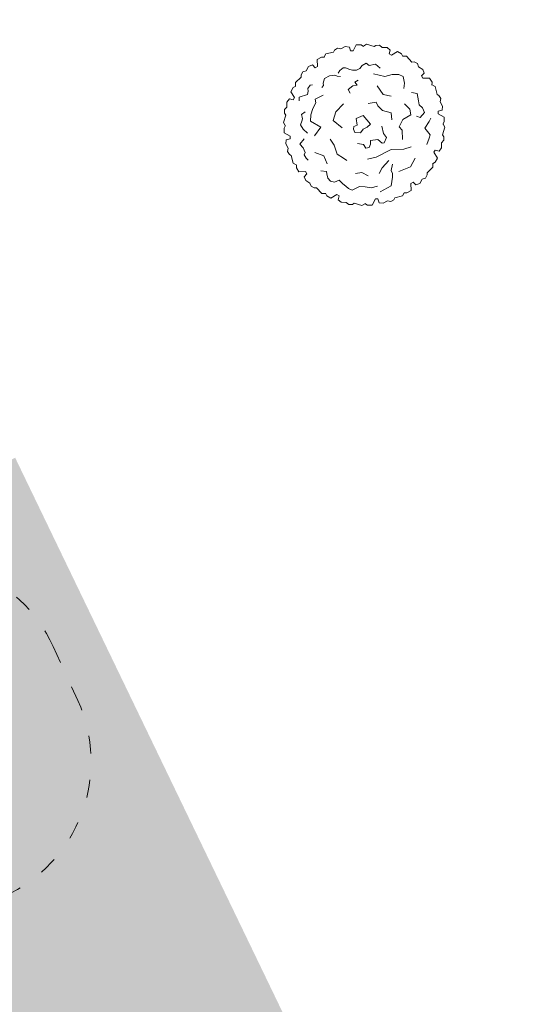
# Model space of a CAD drawing. Header units: millimetres. Extents: x 3267 to 3416, y 1494 to 1704.
# Tile 61 of 256: x 3329.33 to 3332.67, y 1622.07 to 1628.74. Entities that reach past the tile are written whole.
import ezdxf

# ---------------------------------------------------------------- set-up
doc = ezdxf.new("R2010")
doc.units = ezdxf.units.MM
doc.linetypes.add('ACAD_ISO03W100', pattern=[30, 12, -18])
doc.layers.get('0').update_dxf_attribs({"lineweight": 5})
for name, color, linetype, lineweight in [('1_strefa', 7, 'ACAD_ISO03W100', 13), ('1_trawa', 94, 'Continuous', 13), ('drzewa', 96, 'Continuous', 13)]:
    doc.layers.add(name, color=color, linetype=linetype, lineweight=lineweight)
picture_1 = doc.add_image_def('image1.jpg', size_in_pixel=(9921, 7015))

msp = doc.modelspace()

# ---------------------------------------------------------------- hatches: boundary and pattern name
at = {"layer": '1_trawa'}
h = msp.add_hatch(dxfattribs=at)
h.set_pattern_fill('GRASS', color=256, scale=0.02)
h.paths.add_polyline_path([(3334.497, 1628.9652), (3339.0975, 1619.4213), (3348.9953, 1624.3562), (3346.994, 1628.7124), (3349.3865, 1629.9737), (3347.1512, 1634.4877)])
h.paths.add_polyline_path([(3321.0102, 1612.4815), (3332.9325, 1618.2285), (3329.2955, 1625.7736), (3317.3732, 1620.0266)])
h.paths.add_polyline_path([(3364.3966, 1640.3923), (3362.9801, 1643.7026), (3354.9045, 1640.1453), (3358.8282, 1631.2377), (3364.4592, 1633.7181), (3363.2067, 1636.6064), (3362.064, 1639.3526)])
h.paths.add_polyline_path([(3329.5269, 1638.0159), (3330.259, 1638.3334), (3326.1318, 1647.8675), (3310.174, 1640.9595), (3309.0511, 1640.4276), (3314.9073, 1627.2944), (3331.8101, 1634.8316), (3331.4478, 1635.579), (3330.2543, 1638.3314), (3329.5269, 1638.0159), (3330.7204, 1635.2636), (3323.8395, 1632.2798), (3322.6459, 1635.0686)])
h.paths.add_polyline_path([(3333.9168, 1643.3717), (3332.2997, 1647.1008), (3342.8733, 1651.6858), (3346.6663, 1648.736), (3348.1226, 1645.1719), (3343.0771, 1642.984), (3341.0397, 1642.0803), (3340.2172, 1643.9238), (3338.841, 1643.327), (3338.0453, 1645.162)])

# ---------------------------------------------------------------- linework, layer by layer
at = {"color": 251, "linetype": 'Continuous', "lineweight": 5, "true_color": 0x636466}
for p, q in [((3331.1265, 1628.0944), (3331.1108, 1628.0427)), ((3331.1108, 1628.0427), (3331.1228, 1628.0228)), ((3331.1251, 1628.023), (3331.1148, 1628.0058)), ((3331.1148, 1628.0058), (3331.1149, 1627.9735)), ((3331.1149, 1627.9735), (3331.1557, 1627.9516))]:
    msp.add_line(p, q, dxfattribs=at)
at = {"layer": '1_strefa', "color": 0, "ltscale": 0.01}
msp.add_lwpolyline([(3329.5526, 1624.496), (3329.7191, 1624.1302, -0.414214), (3329.2231, 1622.8058), (3325.7668, 1621.2329, -0.414214), (3324.4424, 1621.7289), (3324.2759, 1622.0946, -0.414214), (3324.7719, 1623.419), (3328.2282, 1624.992, -0.414214)], format="xyb", close=True, dxfattribs=at)
at = {"layer": 'drzewa', "color": 251, "linetype": 'Continuous', "lineweight": 5, "true_color": 0x636466}
for p, q in [((3331.5294, 1628.5579), (3331.4999, 1628.5417)), ((3331.5567, 1628.554), (3331.5294, 1628.5579)), ((3331.564, 1628.5285), (3331.5567, 1628.554)), ((3331.6034, 1628.5694), (3331.5815, 1628.5285)), ((3331.6357, 1628.5695), (3331.6034, 1628.5694)), ((3331.653, 1628.5592), (3331.6357, 1628.5695)), ((3331.6726, 1628.5735), (3331.6527, 1628.5615)), ((3331.7243, 1628.5578), (3331.6726, 1628.5735)), ((3331.7368, 1628.5656), (3331.7243, 1628.5578)), ((3331.7612, 1628.5666), (3331.7368, 1628.5656)), ((3331.7782, 1628.5514), (3331.7612, 1628.5666)), ((3331.8119, 1628.5506), (3331.7782, 1628.5514)), ((3331.3674, 1628.4861), (3331.3395, 1628.4699)), ((3331.3875, 1628.4858), (3331.3674, 1628.4861)), ((3331.3974, 1628.5081), (3331.3861, 1628.4877)), ((3331.45, 1628.5203), (3331.3974, 1628.5081)), ((3331.457, 1628.5333), (3331.45, 1628.5203)), ((3331.4776, 1628.5464), (3331.457, 1628.5333)), ((3331.4999, 1628.5417), (3331.4776, 1628.5464)), ((3331.5815, 1628.5285), (3331.564, 1628.5285)), ((3331.8336, 1628.5336), (3331.8119, 1628.5506)), ((3331.8271, 1628.5079), (3331.8336, 1628.5336)), ((3331.8423, 1628.4991), (3331.8271, 1628.5079)), ((3331.8817, 1628.5236), (3331.8423, 1628.4991)), ((3331.9097, 1628.5075), (3331.8817, 1628.5236)), ((3331.9195, 1628.49), (3331.9097, 1628.5075)), ((3331.9437, 1628.4925), (3331.9204, 1628.4921)), ((3331.9806, 1628.4531), (3331.9437, 1628.4925)), ((3331.2812, 1628.423), (3331.2637, 1628.3941)), ((3331.3068, 1628.4333), (3331.2812, 1628.423)), ((3331.3258, 1628.4148), (3331.3068, 1628.4333)), ((3331.341, 1628.4236), (3331.3258, 1628.4148)), ((3331.3395, 1628.4699), (3331.341, 1628.4236)), ((3331.643, 1628.4293), (3331.6266, 1628.4096)), ((3331.6716, 1628.4446), (3331.643, 1628.4293)), ((3331.6716, 1628.4446), (3331.6716, 1628.4446)), ((3331.69, 1628.4293), (3331.6716, 1628.4446)), ((3331.733, 1628.4381), (3331.69, 1628.4293)), ((3331.7657, 1628.4118), (3331.733, 1628.4381)), ((3331.9953, 1628.4535), (3331.9806, 1628.4531)), ((3332.017, 1628.4423), (3331.9953, 1628.4535)), ((3332.0241, 1628.4206), (3332.017, 1628.4423)), ((3332.0529, 1628.4031), (3332.0241, 1628.4206)), ((3331.242, 1628.3871), (3331.2307, 1628.3654)), ((3331.2307, 1628.3654), (3331.2312, 1628.3507)), ((3331.2637, 1628.3941), (3331.242, 1628.3871)), ((3331.4221, 1628.3592), (3331.3893, 1628.3416)), ((3331.4589, 1628.3635), (3331.4221, 1628.3592)), ((3331.4732, 1628.357), (3331.4589, 1628.3635)), ((3331.4977, 1628.3548), (3331.4732, 1628.357)), ((3331.4916, 1628.3964), (3331.4814, 1628.3767)), ((3331.5141, 1628.4139), (3331.4916, 1628.3964)), ((3331.5305, 1628.4139), (3331.5141, 1628.4139)), ((3331.5591, 1628.403), (3331.5305, 1628.4139)), ((3331.5775, 1628.3986), (3331.5591, 1628.403)), ((3331.6061, 1628.3986), (3331.5775, 1628.3986)), ((3331.6266, 1628.4096), (3331.6061, 1628.3986)), ((3331.7964, 1628.3548), (3331.7207, 1628.3723)), ((3331.8475, 1628.3679), (3331.7964, 1628.3548)), ((3331.8905, 1628.3679), (3331.8475, 1628.3679)), ((3331.9211, 1628.3548), (3331.8905, 1628.3679)), ((3331.9293, 1628.3109), (3331.9211, 1628.3548)), ((3332.0447, 1628.3585), (3332.0632, 1628.3775)), ((3332.0535, 1628.3433), (3332.0447, 1628.3585)), ((3332.0632, 1628.3775), (3332.0529, 1628.4031)), ((3331.1943, 1628.2896), (3331.1767, 1628.2798)), ((3331.2312, 1628.3507), (3331.1918, 1628.3138)), ((3331.1918, 1628.3138), (3331.1922, 1628.2905)), ((3331.2911, 1628.2956), (3331.2748, 1628.2737)), ((3331.3075, 1628.2978), (3331.2911, 1628.2956)), ((3331.3812, 1628.2934), (3331.3709, 1628.2803)), ((3331.3893, 1628.3416), (3331.3791, 1628.3109)), ((3331.3791, 1628.3109), (3331.3812, 1628.2934)), ((3331.5796, 1628.2912), (3331.5489, 1628.2671)), ((3331.6103, 1628.2956), (3331.5796, 1628.2912)), ((3331.6164, 1628.3307), (3331.5939, 1628.3175)), ((3331.5939, 1628.3175), (3331.6103, 1628.2956)), ((3331.7452, 1628.2912), (3331.7862, 1628.2342)), ((3331.9253, 1628.2737), (3331.9293, 1628.3109)), ((3332.0999, 1628.3448), (3332.0535, 1628.3433)), ((3332.1161, 1628.3169), (3332.0999, 1628.3448)), ((3332.1157, 1628.2968), (3332.1161, 1628.3169)), ((3332.138, 1628.2868), (3332.1176, 1628.2981)), ((3332.1502, 1628.2342), (3332.138, 1628.2868)), ((3331.1767, 1628.2798), (3331.1607, 1628.2518)), ((3331.1607, 1628.2518), (3331.1851, 1628.2124)), ((3331.2727, 1628.2321), (3331.2175, 1628.2145)), ((3331.2789, 1628.2562), (3331.2727, 1628.2321)), ((3331.2748, 1628.2737), (3331.2789, 1628.2562)), ((3331.3791, 1628.2277), (3331.3259, 1628.2014)), ((3331.5489, 1628.2671), (3331.5632, 1628.243)), ((3331.7862, 1628.2342), (3331.8393, 1628.2211)), ((3332.0153, 1628.2391), (3331.9764, 1628.2474)), ((3332.0255, 1628.1904), (3332.0153, 1628.2391)), ((3332.1632, 1628.2273), (3332.1502, 1628.2342)), ((3332.1763, 1628.2067), (3332.1632, 1628.2273)), ((3331.1336, 1628.182), (3331.1329, 1628.1483)), ((3331.1506, 1628.2037), (3331.1336, 1628.182)), ((3331.1763, 1628.1972), (3331.1506, 1628.2037)), ((3331.1851, 1628.2124), (3331.1763, 1628.1972)), ((3331.2175, 1628.2145), (3331.2175, 1628.1904)), ((3331.33, 1628.1773), (3331.3096, 1628.1378)), ((3331.3259, 1628.2014), (3331.33, 1628.1773)), ((3331.5161, 1628.1707), (3331.465, 1628.1159)), ((3331.6839, 1628.1729), (3331.7371, 1628.1817)), ((3331.7371, 1628.1817), (3331.7493, 1628.1575)), ((3331.7493, 1628.1575), (3331.7821, 1628.1247)), ((3331.9661, 1628.1334), (3331.9293, 1628.1707)), ((3332.0296, 1628.1641), (3332.0255, 1628.1904)), ((3332.0521, 1628.1422), (3332.0296, 1628.1641)), ((3332.1716, 1628.1844), (3332.1763, 1628.2067)), ((3332.1878, 1628.1549), (3332.1716, 1628.1844)), ((3332.1839, 1628.1275), (3332.1878, 1628.1549)), ((3331.1329, 1628.1483), (3331.1176, 1628.1313)), ((3331.1176, 1628.1313), (3331.1187, 1628.1069)), ((3331.1187, 1628.1069), (3331.1265, 1628.0944)), ((3331.2584, 1628.1159), (3331.2339, 1628.0984)), ((3331.2339, 1628.0984), (3331.238, 1628.0808)), ((3331.2953, 1628.0962), (3331.2932, 1628.0523)), ((3331.3096, 1628.1378), (3331.2953, 1628.0962)), ((3331.465, 1628.1159), (3331.4466, 1628.0567)), ((3331.6511, 1628.0918), (3331.602, 1628.0699)), ((3331.6757, 1628.0611), (3331.6511, 1628.0918)), ((3331.7821, 1628.1247), (3331.8393, 1628.1093)), ((3331.8393, 1628.1093), (3331.8434, 1628.0611)), ((3331.9191, 1628.0633), (3331.9723, 1628.0962)), ((3331.9723, 1628.0962), (3331.9661, 1628.1334)), ((3332.0112, 1628.0874), (3332.0357, 1628.0764)), ((3332.0357, 1628.0764), (3332.0643, 1628.1115)), ((3332.0643, 1628.1115), (3332.0521, 1628.1422)), ((3332.1584, 1628.1203), (3332.1839, 1628.1275)), ((3332.1584, 1628.1027), (3332.1584, 1628.1203)), ((3332.1993, 1628.0808), (3332.1584, 1628.1027)), ((3331.2359, 1628.0523), (3331.2257, 1628.0283)), ((3331.2257, 1628.0283), (3331.2441, 1627.9976)), ((3331.24, 1628.0677), (3331.2359, 1628.0523)), ((3331.238, 1628.0808), (3331.24, 1628.0677)), ((3331.2932, 1628.0523), (3331.3627, 1628.0129)), ((3331.4466, 1628.0567), (3331.508, 1628.0085)), ((3331.6103, 1628.026), (3331.5877, 1628.0173)), ((3331.602, 1628.0699), (3331.6103, 1628.026)), ((3331.7003, 1628.0313), (3331.6757, 1628.0611)), ((3331.6777, 1628.0129), (3331.7003, 1628.0313)), ((3331.7882, 1627.9691), (3331.7759, 1628.0195)), ((3331.8946, 1628.0151), (3331.9191, 1628.0633)), ((3332.0684, 1628.0063), (3332.0971, 1628.0501)), ((3332.0971, 1628.0501), (3332.1073, 1628.0721)), ((3332.1891, 1628.0313), (3332.1994, 1628.0486)), ((3332.2034, 1628.0116), (3332.1914, 1628.0316)), ((3332.1994, 1628.0486), (3332.1993, 1628.0808)), ((3331.1557, 1627.9516), (3331.1557, 1627.934)), ((3331.2441, 1627.9976), (3331.2727, 1627.9713)), ((3331.3627, 1628.0129), (3331.3198, 1627.9537)), ((3331.5877, 1628.0173), (3331.5857, 1627.9976)), ((3331.5857, 1627.9976), (3331.5939, 1627.9756)), ((3331.5939, 1627.9756), (3331.6327, 1627.9735)), ((3331.6327, 1627.9735), (3331.6511, 1627.9976)), ((3331.6511, 1627.9976), (3331.6777, 1628.0129)), ((3331.8086, 1627.9428), (3331.7882, 1627.9691)), ((3331.915, 1627.991), (3331.8946, 1628.0151)), ((3331.917, 1627.9275), (3331.915, 1627.991)), ((3332.1032, 1627.9603), (3332.0684, 1628.0063)), ((3332.0971, 1627.9384), (3332.1032, 1627.9603)), ((3332.1877, 1627.9599), (3332.2034, 1628.0116)), ((3332.1955, 1627.9474), (3332.1877, 1627.9599)), ((3331.1302, 1627.9268), (3331.1264, 1627.8995)), ((3331.1264, 1627.8995), (3331.1426, 1627.87)), ((3331.1557, 1627.934), (3331.1302, 1627.9268)), ((3331.2502, 1627.934), (3331.2216, 1627.8968)), ((3331.2216, 1627.8968), (3331.2441, 1627.8726)), ((3331.4261, 1627.9318), (3331.4548, 1627.8902)), ((3331.4548, 1627.8902), (3331.4732, 1627.8288)), ((3331.6123, 1627.9012), (3331.6532, 1627.8946)), ((3331.6532, 1627.8946), (3331.6675, 1627.8705)), ((3331.69, 1627.8748), (3331.7003, 1627.8968)), ((3331.7003, 1627.9209), (3331.7493, 1627.9275)), ((3331.7003, 1627.8968), (3331.7003, 1627.9209)), ((3331.7493, 1627.9275), (3331.7779, 1627.9033)), ((3331.7779, 1627.9033), (3331.7923, 1627.9055)), ((3331.7923, 1627.9055), (3331.8086, 1627.9428)), ((3332.0807, 1627.8946), (3332.0971, 1627.9384)), ((3332.1805, 1627.8724), (3332.1813, 1627.9061)), ((3332.1813, 1627.9061), (3332.1965, 1627.923)), ((3332.1965, 1627.923), (3332.1955, 1627.9474)), ((3331.1426, 1627.87), (3331.1378, 1627.8477)), ((3331.1378, 1627.8477), (3331.151, 1627.8271)), ((3331.151, 1627.8271), (3331.164, 1627.8201)), ((3331.164, 1627.8201), (3331.1762, 1627.7675)), ((3331.2441, 1627.8726), (3331.2584, 1627.8398)), ((3331.2441, 1627.8726), (3331.2441, 1627.8726)), ((3331.2584, 1627.8398), (3331.2502, 1627.8244)), ((3331.2502, 1627.8244), (3331.2646, 1627.8025)), ((3331.3239, 1627.8398), (3331.3832, 1627.8179)), ((3331.4732, 1627.8288), (3331.5161, 1627.8025)), ((3331.6675, 1627.8705), (3331.69, 1627.8748)), ((3331.8393, 1627.8617), (3331.7371, 1627.8091)), ((3331.9253, 1627.8639), (3331.8393, 1627.8617)), ((3331.9743, 1627.8792), (3331.9253, 1627.8639)), ((3332.1291, 1627.842), (3332.1378, 1627.8572)), ((3332.1535, 1627.8025), (3332.1291, 1627.842)), ((3332.1378, 1627.8572), (3332.1635, 1627.8506)), ((3332.1635, 1627.8506), (3332.1805, 1627.8724)), ((3331.1762, 1627.7675), (3331.1966, 1627.7562)), ((3331.1984, 1627.7576), (3331.1981, 1627.7375)), ((3331.2646, 1627.8025), (3331.2789, 1627.7894)), ((3331.3832, 1627.8179), (3331.4077, 1627.7631)), ((3331.5161, 1627.8025), (3331.5387, 1627.7872)), ((3331.7371, 1627.8091), (3331.6798, 1627.7959)), ((3331.7779, 1627.7368), (3331.825, 1627.7872)), ((3331.8495, 1627.7609), (3331.8393, 1627.7192)), ((3331.9702, 1627.7434), (3332.0029, 1627.8025)), ((3332.1199, 1627.7648), (3332.1375, 1627.7745)), ((3332.1224, 1627.7406), (3332.122, 1627.7639)), ((3332.1375, 1627.7745), (3332.1535, 1627.8025)), ((3331.1981, 1627.7375), (3331.2143, 1627.7096)), ((3331.2143, 1627.7096), (3331.2607, 1627.7111)), ((3331.2695, 1627.6959), (3331.251, 1627.6768)), ((3331.2607, 1627.7111), (3331.2695, 1627.6959)), ((3331.3627, 1627.7171), (3331.4016, 1627.7127)), ((3331.4016, 1627.7127), (3331.4037, 1627.6951)), ((3331.4037, 1627.6951), (3331.4118, 1627.6667)), ((3331.598, 1627.6973), (3331.6409, 1627.7061)), ((3331.6409, 1627.7061), (3331.6839, 1627.682)), ((3331.7595, 1627.6973), (3331.7779, 1627.7368)), ((3331.8393, 1627.7192), (3331.8495, 1627.6973)), ((3331.8495, 1627.6973), (3331.8495, 1627.6732)), ((3331.8925, 1627.7127), (3331.9702, 1627.7434)), ((3332.0722, 1627.6672), (3332.0835, 1627.6889)), ((3332.083, 1627.7036), (3332.1224, 1627.7406)), ((3332.0835, 1627.6889), (3332.083, 1627.7036)), ((3331.251, 1627.6768), (3331.2613, 1627.6512)), ((3331.2613, 1627.6512), (3331.2901, 1627.6338)), ((3331.2901, 1627.6338), (3331.2972, 1627.6121)), ((3331.4118, 1627.6667), (3331.4302, 1627.6469)), ((3331.4302, 1627.6469), (3331.4568, 1627.6404)), ((3331.4568, 1627.6404), (3331.4875, 1627.6535)), ((3331.4875, 1627.6535), (3331.5121, 1627.6294)), ((3331.5121, 1627.6294), (3331.5325, 1627.6118)), ((3331.8495, 1627.6732), (3331.8393, 1627.614)), ((3331.9732, 1627.6308), (3331.9884, 1627.6396)), ((3331.9747, 1627.5844), (3331.9732, 1627.6308)), ((3331.9884, 1627.6396), (3332.0074, 1627.6211)), ((3332.0074, 1627.6211), (3332.033, 1627.6314)), ((3332.033, 1627.6314), (3332.0505, 1627.6602)), ((3332.0505, 1627.6602), (3332.0722, 1627.6672)), ((3331.2972, 1627.6121), (3331.3188, 1627.6008)), ((3331.3188, 1627.6008), (3331.3335, 1627.6013)), ((3331.3335, 1627.6013), (3331.3705, 1627.5619)), ((3331.3705, 1627.5619), (3331.3938, 1627.5623)), ((3331.3947, 1627.5644), (3331.4044, 1627.5468)), ((3331.4324, 1627.5308), (3331.4719, 1627.5552)), ((3331.4719, 1627.5552), (3331.4871, 1627.5464)), ((3331.5325, 1627.6118), (3331.5509, 1627.5965)), ((3331.5509, 1627.5965), (3331.5755, 1627.5855)), ((3331.5755, 1627.5855), (3331.6246, 1627.6097)), ((3331.6246, 1627.6097), (3331.6634, 1627.6075)), ((3331.6634, 1627.6075), (3331.7043, 1627.6009)), ((3331.7043, 1627.6009), (3331.7473, 1627.6118)), ((3331.8393, 1627.614), (3331.7657, 1627.5746)), ((3331.9168, 1627.5463), (3331.928, 1627.5667)), ((3331.9267, 1627.5685), (3331.9468, 1627.5682)), ((3331.9468, 1627.5682), (3331.9747, 1627.5844)), ((3331.4044, 1627.5468), (3331.4324, 1627.5308)), ((3331.4871, 1627.5464), (3331.4806, 1627.5207)), ((3331.4806, 1627.5207), (3331.5023, 1627.5037)), ((3331.5023, 1627.5037), (3331.536, 1627.503)), ((3331.536, 1627.503), (3331.5529, 1627.4877)), ((3331.5529, 1627.4877), (3331.5773, 1627.4888)), ((3331.5773, 1627.4888), (3331.5898, 1627.4966)), ((3331.5898, 1627.4966), (3331.6415, 1627.4809)), ((3331.6415, 1627.4809), (3331.6615, 1627.4929)), ((3331.6612, 1627.4952), (3331.6785, 1627.4848)), ((3331.6785, 1627.4848), (3331.7107, 1627.4849)), ((3331.7107, 1627.4849), (3331.7327, 1627.5258)), ((3331.7327, 1627.5258), (3331.7502, 1627.5258)), ((3331.7502, 1627.5258), (3331.7574, 1627.5003)), ((3331.7574, 1627.5003), (3331.7848, 1627.4964)), ((3331.7848, 1627.4964), (3331.8143, 1627.5127)), ((3331.8143, 1627.5127), (3331.8366, 1627.5079)), ((3331.8366, 1627.5079), (3331.8572, 1627.521)), ((3331.8572, 1627.521), (3331.8641, 1627.534)), ((3331.8641, 1627.534), (3331.9168, 1627.5463))]:
    msp.add_line(p, q, dxfattribs=at)

# ---------------------------------------------------------------- pictures from other files: only their frames are drawn
image = msp.add_image(picture_1, insert=(3267.0464, 1704.245), size_in_units=(210.4454, 148.803), rotation=-90, dxfattribs=dict(fade=42))
image.dxf.flags = 7

doc.saveas('drawing.dxf')
